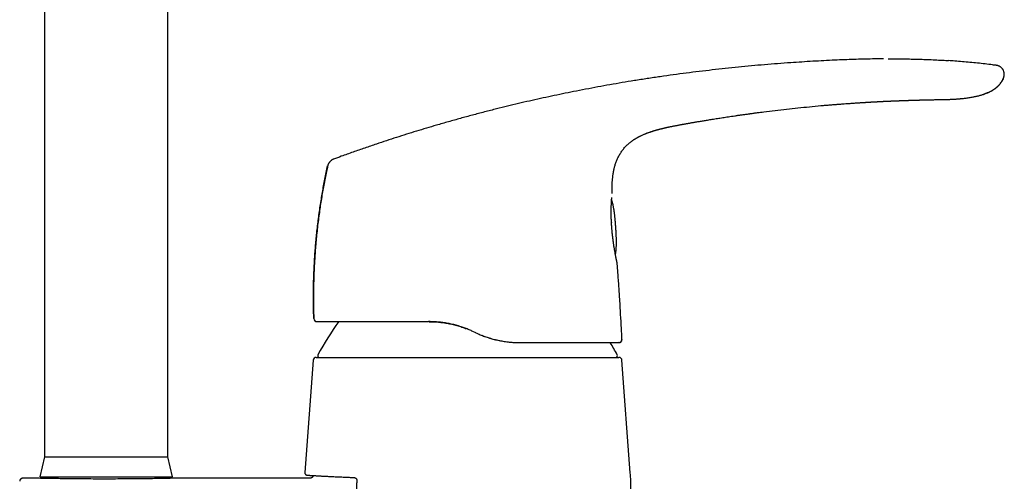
# Model space of a CAD drawing. Header units: millimetres. Extents: x 8 to 823, y 12 to 829.
# Tile 21 of 22: x 561 to 721, y 585 to 660. Entities that reach past the tile are written whole.
import ezdxf

# ---------------------------------------------------------------- set-up
doc = ezdxf.new("R2010")
doc.units = ezdxf.units.MM

msp = doc.modelspace()

# ---------------------------------------------------------------- linework, layer by layer
at = {"color": 7, "linetype": 'Continuous', "lineweight": 30}
for p, q in [((565.43, 701.19), (565.43, 589.19)), ((585.43, 589.19), (585.43, 701.19)), ((711.2, 647.18), (711.18, 647.18)), ((668.88, 643.16), (668.89, 643.16)), ((657.4, 626.63), (657.39, 626.63)), ((658.3, 620.47), (658.31, 620.46)), ((658.31, 620.47), (658.31, 620.46)), ((609.12, 611.63), (609.11, 611.63)), ((627.79, 611.15), (627.71, 611.15)), ((634.9, 609.55), (634.9, 609.55)), ((635.36, 609.34), (634.9, 609.55)), ((635.36, 609.34), (635.36, 609.34)), ((659.06, 608.27), (659.06, 608.27)), ((642.44, 607.75), (642.54, 607.75)), ((642.54, 607.75), (642.54, 607.75)), ((658.6, 607.75), (658.57, 607.75)), ((609.49, 605.34), (658.56, 605.34)), ((609, 604.87), (607.64, 586.66)), ((660.41, 586.64), (659.06, 604.87)), ((565.43, 589.19), (564.68, 585.99)), ((565.43, 589.19), (585.43, 589.19)), ((586.18, 585.99), (585.43, 589.19)), ((564.68, 585.99), (586.18, 585.99)), ((566.83, 585.99), (566.83, 585.68)), ((584.03, 585.68), (584.03, 585.99)), ((608.35, 586.21), (608.35, 586.21)), ((608.35, 586.21), (608.35, 586.21)), ((564.03, 585.74), (561.93, 585.74)), ((608.49, 585.74), (586.81, 585.74))]:
    msp.add_line(p, q, dxfattribs=at)
at = {"color": 7, "linetype": 'Continuous', "lineweight": 30, "flags": 128}
msp.add_lwpolyline([(708.76, 647.14), (708.84, 647.14), (709.04, 647.14), (709.24, 647.15), (709.42, 647.15), (709.61, 647.15), (709.78, 647.16), (709.95, 647.16), (710.1, 647.16), (710.25, 647.16), (710.38, 647.17), (710.51, 647.17), (710.62, 647.17), (710.73, 647.17), (710.82, 647.17), (710.91, 647.17), (710.98, 647.17), (711.04, 647.17), (711.1, 647.17), (711.13, 647.18), (711.16, 647.18), (711.17, 647.18), (711.18, 647.18), (711.18, 647.18), (711.18, 647.18), (711.18, 647.18), (711.18, 647.18), (711.18, 647.18), (711.18, 647.18), (711.18, 647.18), (711.18, 647.18), (711.18, 647.18), (711.18, 647.18), (711.18, 647.18), (711.18, 647.18), (711.18, 647.18), (711.18, 647.18), (711.18, 647.18), (711.18, 647.18), (711.18, 647.18), (711.18, 647.18)], dxfattribs=at)
at = {"color": 7, "linetype": 'Continuous', "lineweight": 30}
for centre, radius, start, end in [((609.6, 611.65), 0.5, 181.9761, 269.9991), ((653.66, 581.84), 50, 144.1196, 151.3951), ((658.57, 608.25), 0.5, 317.6753, 3.1338), ((614.39, 581.84), 50, 28.6049, 31.2035), ((609.49, 604.84), 0.5, 90, 175.7559), ((610.03, 605.64), 0.3, 151.3951, 270), ((658.02, 605.64), 0.3, 270, 28.6049), ((658.56, 604.84), 0.5, 4.2441, 90), ((620.52, 583.68), 40, 0.5, 4.2442)]:
    msp.add_arc(centre, radius, start, end, dxfattribs=at)
for points, knots in [([(701.48, 653.78), (701.38, 653.78), (700.78, 653.78), (699.68, 653.76), (698.15, 653.73), (696.63, 653.68), (695.11, 653.63), (693.49, 653.56), (691.79, 653.48), (690, 653.38), (688.21, 653.27), (686.3, 653.14), (684.29, 653), (682.17, 652.82), (680.04, 652.64), (677.93, 652.43), (675.81, 652.22), (673.7, 651.98), (671.58, 651.73), (669.48, 651.47), (667.37, 651.19), (665.27, 650.89), (663.16, 650.58), (661.11, 650.25), (659.09, 649.92), (657.11, 649.58), (655.14, 649.22), (653.17, 648.85), (651.26, 648.48), (649.42, 648.1), (647.63, 647.73), (645.85, 647.34), (644.06, 646.94), (642.28, 646.53), (640.5, 646.1), (638.67, 645.65), (636.77, 645.16), (634.82, 644.65), (632.87, 644.12), (630.92, 643.57), (629.08, 643.04), (627.35, 642.53), (625.73, 642.04), (624.11, 641.54), (622.49, 641.02), (620.88, 640.5), (619.16, 639.93), (617.36, 639.31), (615.46, 638.65), (613.77, 638.05), (612.72, 637.66), (612.3, 637.51)], [0, 0, 0, 0, 0.003017, 0.019753, 0.036492, 0.053232, 0.06997, 0.086704, 0.10642, 0.126127, 0.145823, 0.165504, 0.188916, 0.212312, 0.235692, 0.25906, 0.282416, 0.305763, 0.329103, 0.352436, 0.375764, 0.39909, 0.422414, 0.445739, 0.467733, 0.489731, 0.511735, 0.533746, 0.555765, 0.575791, 0.595827, 0.615874, 0.635934, 0.656008, 0.676098, 0.696204, 0.718343, 0.740506, 0.762694, 0.784911, 0.807158, 0.825722, 0.844309, 0.86292, 0.881558, 0.900222, 0.918915, 0.940983, 0.963095, 0.985251, 1, 1, 1, 1]), ([(702.22, 653.78), (702.57, 653.78), (703.32, 653.79), (704.46, 653.78), (705.64, 653.76), (706.83, 653.73), (708.01, 653.7), (709.19, 653.65), (710.38, 653.59), (711.31, 653.54), (711.86, 653.5), (712, 653.49)], [0, 0, 0, 0, 0.108025, 0.22904, 0.350023, 0.470969, 0.591877, 0.712744, 0.833572, 0.954359, 1, 1, 1, 1]), ([(719.71, 652.73), (719.52, 652.75), (718.93, 652.83), (717.92, 652.95), (716.7, 653.09), (715.47, 653.21), (714.25, 653.32), (713.09, 653.42), (712.34, 653.47), (712, 653.49)], [0, 0, 0, 0, 0.07411, 0.23291, 0.391752, 0.550685, 0.709761, 0.869031, 1, 1, 1, 1]), ([(720.92, 650.71), (720.93, 650.74), (720.95, 650.81), (720.99, 650.92), (721.01, 651.03), (721.03, 651.14), (721.04, 651.25), (721.04, 651.37), (721.02, 651.48), (721, 651.59), (720.97, 651.7), (720.93, 651.81), (720.88, 651.92), (720.83, 652.03), (720.76, 652.13), (720.68, 652.23), (720.6, 652.32), (720.51, 652.4), (720.41, 652.48), (720.3, 652.54), (720.2, 652.6), (720.09, 652.64), (719.99, 652.68), (719.89, 652.7), (719.8, 652.72), (719.74, 652.73), (719.71, 652.73)], [0, 0, 0, 0, 0.037736, 0.080836, 0.122694, 0.163844, 0.204744, 0.245742, 0.287063, 0.328813, 0.371009, 0.413627, 0.456658, 0.500173, 0.544368, 0.589367, 0.635019, 0.680936, 0.726584, 0.771382, 0.814796, 0.856438, 0.896139, 0.934003, 0.970421, 1, 1, 1, 1]), ([(719.71, 652.73), (719.71, 652.73), (719.71, 652.73), (719.71, 652.73), (719.71, 652.73)], [0, 0, 0, 0, 0.398991, 1, 1, 1, 1]), ([(711.18, 647.18), (711.27, 647.18), (711.45, 647.18), (711.71, 647.19), (711.96, 647.2), (712.19, 647.21), (712.42, 647.22), (712.63, 647.23), (712.82, 647.24), (712.99, 647.25), (713.16, 647.26), (713.31, 647.27), (713.46, 647.28), (713.59, 647.29), (713.71, 647.3), (713.83, 647.31), (713.95, 647.32), (714.11, 647.34), (714.31, 647.36), (714.58, 647.39), (714.87, 647.42), (715.18, 647.47), (715.5, 647.52), (715.81, 647.57), (716.1, 647.62), (716.36, 647.68), (716.63, 647.74), (716.89, 647.8), (717.15, 647.87), (717.4, 647.94), (717.65, 648.02), (717.89, 648.1), (718.14, 648.19), (718.35, 648.28), (718.53, 648.36), (718.68, 648.44), (718.83, 648.51), (718.97, 648.59), (719.11, 648.67), (719.23, 648.75), (719.35, 648.82), (719.46, 648.9), (719.57, 648.98), (719.67, 649.06), (719.74, 649.12), (719.81, 649.18), (719.85, 649.22), (719.9, 649.26), (719.95, 649.31), (720.01, 649.36), (720.08, 649.43), (720.15, 649.51), (720.23, 649.59), (720.31, 649.69), (720.4, 649.81), (720.49, 649.93), (720.58, 650.05), (720.66, 650.19), (720.74, 650.33), (720.82, 650.49), (720.87, 650.61), (720.9, 650.68), (720.91, 650.7)], [0, 0, 0, 0, 0.025011, 0.0488679, 0.0715711, 0.0931208, 0.1135175, 0.1327613, 0.1498499, 0.165914, 0.1809536, 0.1949687, 0.2079592, 0.2199243, 0.2308672, 0.2414998, 0.2523523, 0.2634242, 0.2858106, 0.3090407, 0.3364595, 0.3649618, 0.3945451, 0.4252082, 0.4500347, 0.4749827, 0.4998615, 0.5246966, 0.5486266, 0.572568, 0.5965485, 0.6205783, 0.6446488, 0.6687589, 0.6850233, 0.7013147, 0.7174973, 0.7328614, 0.7473242, 0.7609039, 0.7736213, 0.7867981, 0.7989717, 0.8101801, 0.8204758, 0.8265138, 0.8322432, 0.8377683, 0.8441908, 0.8518911, 0.8603777, 0.8700349, 0.8808662, 0.8928724, 0.9060521, 0.9204032, 0.9336353, 0.947727, 0.962681, 0.9785043, 0.9952105, 1, 1, 1, 1]), ([(720.92, 650.71), (720.89, 650.64), (720.83, 650.5), (720.73, 650.3), (720.62, 650.1), (720.49, 649.91), (720.36, 649.73), (720.21, 649.56), (720.05, 649.39), (719.89, 649.23), (719.72, 649.08), (719.54, 648.94), (719.35, 648.81), (719.15, 648.68), (718.94, 648.56), (718.71, 648.44), (718.48, 648.34), (718.25, 648.24), (718.01, 648.14), (717.81, 648.07), (717.69, 648.03), (717.65, 648.02)], [0, 0, 0, 0, 0.051685, 0.103336, 0.155022, 0.206788, 0.258656, 0.310629, 0.362691, 0.41481, 0.466944, 0.519035, 0.571031, 0.622961, 0.68112, 0.739335, 0.797636, 0.856024, 0.914478, 0.972954, 1, 1, 1, 1]), ([(668.89, 643.16), (668.94, 643.17), (669.06, 643.19), (669.24, 643.22), (669.42, 643.25), (669.62, 643.29), (669.84, 643.33), (670.06, 643.36), (670.29, 643.41), (670.53, 643.45), (670.79, 643.49), (671.06, 643.54), (671.34, 643.59), (671.64, 643.64), (671.95, 643.69), (672.27, 643.74), (672.6, 643.8), (672.95, 643.86), (673.32, 643.92), (673.71, 643.98), (674.11, 644.05), (674.53, 644.11), (674.95, 644.18), (675.39, 644.25), (675.85, 644.32), (676.32, 644.39), (676.82, 644.46), (677.34, 644.54), (677.87, 644.62), (678.42, 644.69), (678.99, 644.77), (679.4, 644.83), (679.65, 644.86), (679.74, 644.88), (679.82, 644.89), (679.91, 644.9), (680, 644.91), (680.08, 644.92), (680.23, 644.94), (680.55, 644.99), (681.18, 645.07), (682.32, 645.22), (683.89, 645.41), (685.74, 645.62), (687.59, 645.83), (689.45, 646.01), (690.89, 646.15), (691.9, 646.24), (692.49, 646.29), (693.08, 646.34), (693.67, 646.38), (694.24, 646.43), (694.81, 646.47), (695.36, 646.51), (695.92, 646.55), (696.49, 646.59), (697.06, 646.63), (697.5, 646.66), (697.8, 646.68), (697.98, 646.69), (698.15, 646.7), (698.26, 646.71), (698.31, 646.71)], [0, 0, 0, 0, 0.005642, 0.011693, 0.018154, 0.025025, 0.032305, 0.039854, 0.047798, 0.056137, 0.064871, 0.074191, 0.083922, 0.094065, 0.104619, 0.115584, 0.126961, 0.138749, 0.151541, 0.164785, 0.17848, 0.192627, 0.207225, 0.222275, 0.237776, 0.25373, 0.270927, 0.28862, 0.306808, 0.325492, 0.344672, 0.364347, 0.367352, 0.370367, 0.373394, 0.376433, 0.379482, 0.382219, 0.3842, 0.395099, 0.414561, 0.449315, 0.511376, 0.574343, 0.63731, 0.700278, 0.763245, 0.783191, 0.803137, 0.823083, 0.843029, 0.862711, 0.881762, 0.900213, 0.91914, 0.938543, 0.958147, 0.976953, 0.98285, 0.988748, 0.994645, 1, 1, 1, 1]), ([(698.31, 646.71), (698.34, 646.71), (698.41, 646.72), (698.5, 646.72), (698.59, 646.73), (698.66, 646.73), (698.71, 646.74), (698.75, 646.74), (698.79, 646.74), (698.83, 646.74), (698.87, 646.75), (698.92, 646.75), (698.98, 646.75), (699.04, 646.76), (699.11, 646.76), (699.17, 646.76), (699.23, 646.77), (699.29, 646.77), (699.35, 646.77), (699.42, 646.78), (699.48, 646.78), (699.56, 646.79), (699.64, 646.79), (699.72, 646.8), (699.81, 646.8), (699.88, 646.8), (699.96, 646.81), (700.03, 646.81), (700.12, 646.82), (700.2, 646.82), (700.29, 646.83), (700.37, 646.83), (700.44, 646.83), (700.52, 646.84), (700.59, 646.84), (700.67, 646.85), (700.75, 646.85), (700.84, 646.85), (700.91, 646.86), (700.98, 646.86), (701.04, 646.87), (701.11, 646.87), (701.18, 646.87), (701.26, 646.88), (701.33, 646.88), (701.39, 646.88), (701.46, 646.89), (701.52, 646.89), (701.58, 646.89), (701.65, 646.9), (701.73, 646.9), (701.84, 646.9), (701.95, 646.91), (702.05, 646.91), (702.14, 646.92), (702.2, 646.92), (702.27, 646.92), (702.33, 646.93), (702.39, 646.93), (702.45, 646.93), (702.52, 646.94), (702.6, 646.94), (702.7, 646.94), (702.79, 646.95), (702.89, 646.95), (702.98, 646.96), (703.08, 646.96), (703.17, 646.96), (703.27, 646.97), (703.36, 646.97), (703.46, 646.98), (703.56, 646.98), (703.65, 646.98), (703.72, 646.99), (703.78, 646.99), (703.84, 646.99), (703.89, 646.99), (703.94, 646.99), (704.01, 647), (704.1, 647), (704.2, 647), (704.31, 647.01), (704.41, 647.01), (704.49, 647.02), (704.54, 647.02), (704.58, 647.02), (704.61, 647.02), (704.65, 647.02), (704.68, 647.02), (704.73, 647.02), (704.8, 647.03), (704.89, 647.03), (704.98, 647.03), (705.09, 647.04), (705.22, 647.04), (705.37, 647.05), (705.49, 647.05), (705.58, 647.05), (705.64, 647.06), (705.69, 647.06), (705.73, 647.06), (705.77, 647.06), (705.82, 647.06), (705.87, 647.06), (705.94, 647.06), (706.02, 647.07), (706.09, 647.07), (706.17, 647.07), (706.24, 647.07), (706.32, 647.08), (706.4, 647.08), (706.47, 647.08), (706.55, 647.08), (706.63, 647.09), (706.69, 647.09), (706.74, 647.09), (706.79, 647.09), (706.84, 647.09), (706.89, 647.09), (706.95, 647.09), (707, 647.1), (707.04, 647.1), (707.08, 647.1), (707.13, 647.1), (707.18, 647.1), (707.23, 647.1), (707.27, 647.1), (707.3, 647.1), (707.33, 647.11), (707.36, 647.11), (707.39, 647.11), (707.43, 647.11), (707.47, 647.11), (707.53, 647.11), (707.61, 647.11), (707.7, 647.11), (707.8, 647.12), (707.9, 647.12), (708, 647.12), (708.09, 647.12), (708.15, 647.13), (708.19, 647.13), (708.23, 647.13), (708.27, 647.13), (708.31, 647.13), (708.35, 647.13), (708.39, 647.13), (708.42, 647.13), (708.45, 647.13), (708.48, 647.13), (708.5, 647.13), (708.52, 647.13), (708.55, 647.13), (708.59, 647.13), (708.64, 647.14), (708.7, 647.14), (708.74, 647.14), (708.76, 647.14)], [0, 0, 0, 0, 0.008879, 0.018301, 0.026589, 0.03384, 0.037958, 0.041737, 0.045179, 0.048363, 0.052273, 0.057206, 0.063085, 0.069144, 0.075188, 0.080892, 0.087444, 0.092956, 0.09776, 0.104102, 0.110365, 0.117295, 0.124925, 0.133111, 0.141229, 0.14839, 0.155101, 0.162071, 0.169856, 0.178289, 0.186336, 0.193867, 0.201104, 0.207984, 0.214703, 0.22203, 0.230447, 0.238115, 0.245517, 0.251949, 0.257172, 0.263123, 0.270317, 0.277543, 0.284363, 0.290552, 0.296548, 0.302376, 0.308076, 0.314071, 0.320871, 0.332277, 0.342966, 0.353448, 0.360327, 0.366742, 0.372676, 0.378399, 0.38405, 0.389783, 0.395986, 0.403157, 0.4135, 0.422358, 0.430377, 0.43933, 0.448615, 0.457954, 0.466718, 0.475414, 0.484525, 0.494102, 0.502948, 0.509793, 0.515581, 0.520193, 0.524564, 0.529844, 0.536037, 0.544464, 0.553921, 0.564389, 0.575868, 0.582173, 0.58715, 0.590794, 0.593269, 0.596058, 0.599517, 0.603647, 0.61042, 0.618459, 0.627515, 0.636428, 0.650884, 0.664498, 0.677269, 0.684237, 0.690131, 0.694891, 0.69852, 0.701584, 0.705852, 0.711345, 0.718061, 0.725345, 0.73244, 0.739347, 0.746064, 0.754339, 0.76148, 0.768023, 0.775653, 0.78385, 0.789303, 0.794116, 0.798191, 0.802586, 0.808051, 0.81376, 0.817942, 0.821948, 0.825658, 0.830103, 0.835746, 0.84059, 0.844519, 0.847666, 0.850658, 0.85339, 0.856157, 0.859988, 0.864416, 0.868165, 0.877408, 0.887727, 0.897195, 0.907218, 0.91787, 0.928892, 0.933898, 0.938047, 0.941551, 0.946254, 0.951113, 0.95413, 0.958088, 0.963255, 0.966173, 0.968476, 0.970835, 0.973406, 0.976542, 0.980788, 0.986206, 0.992803, 1, 1, 1, 1]), ([(657.45, 631.95), (657.45, 632), (657.45, 632.16), (657.44, 632.41), (657.45, 632.7), (657.45, 632.98), (657.46, 633.24), (657.47, 633.5), (657.48, 633.74), (657.5, 633.97), (657.52, 634.19), (657.54, 634.39), (657.56, 634.58), (657.58, 634.76), (657.6, 634.92), (657.62, 635.06), (657.64, 635.19), (657.66, 635.31), (657.68, 635.43), (657.7, 635.54), (657.73, 635.66), (657.75, 635.77), (657.79, 635.94), (657.84, 636.14), (657.9, 636.4), (657.98, 636.66), (658.07, 636.92), (658.17, 637.19), (658.28, 637.46), (658.4, 637.74), (658.54, 638.01), (658.69, 638.28), (658.85, 638.54), (659.01, 638.78), (659.19, 639.02), (659.38, 639.26), (659.58, 639.49), (659.79, 639.7), (660.01, 639.91), (660.2, 640.08), (660.37, 640.22), (660.51, 640.32), (660.64, 640.42), (660.76, 640.51), (660.88, 640.59), (660.99, 640.67), (661.1, 640.73), (661.19, 640.79), (661.28, 640.85), (661.35, 640.89), (661.42, 640.93), (661.48, 640.97), (661.53, 641), (661.58, 641.02), (661.62, 641.05), (661.68, 641.08), (661.74, 641.11), (661.81, 641.15), (661.9, 641.19), (661.99, 641.24), (662.13, 641.31), (662.31, 641.39), (662.52, 641.49), (662.71, 641.57), (662.86, 641.63), (662.98, 641.68), (663.1, 641.73), (663.22, 641.77), (663.33, 641.81), (663.44, 641.85), (663.55, 641.89), (663.65, 641.93), (663.74, 641.96), (663.81, 641.98), (663.86, 642), (663.91, 642.01), (663.96, 642.03), (664.01, 642.05), (664.07, 642.07), (664.15, 642.09), (664.23, 642.12), (664.32, 642.14), (664.42, 642.18), (664.53, 642.21), (664.63, 642.24), (664.73, 642.26), (664.82, 642.29), (664.9, 642.31), (664.98, 642.33), (665.06, 642.35), (665.12, 642.37), (665.18, 642.38), (665.22, 642.4), (665.26, 642.4), (665.28, 642.41), (665.3, 642.42), (665.31, 642.42), (665.33, 642.42), (665.34, 642.43), (665.35, 642.43), (665.36, 642.43), (665.38, 642.44), (665.38, 642.44), (665.39, 642.44), (665.39, 642.44), (665.39, 642.44), (665.39, 642.44), (665.4, 642.44), (665.41, 642.44), (665.42, 642.45), (665.44, 642.45), (665.47, 642.46), (665.5, 642.47), (665.53, 642.47), (665.57, 642.48), (665.61, 642.49), (665.65, 642.5), (665.69, 642.51), (665.73, 642.52), (665.76, 642.53), (665.78, 642.53), (665.8, 642.54), (665.82, 642.54), (665.85, 642.55), (665.9, 642.56), (665.95, 642.57), (666.02, 642.59), (666.1, 642.61), (666.19, 642.63), (666.3, 642.65), (666.41, 642.68), (666.54, 642.7), (666.68, 642.73), (666.83, 642.76), (667, 642.8), (667.17, 642.83), (667.36, 642.87), (667.56, 642.91), (667.77, 642.95), (668, 642.99), (668.23, 643.04), (668.48, 643.08), (668.7, 643.12), (668.83, 643.15), (668.88, 643.16)], [0, 0, 0, 0, 0.007364, 0.02203, 0.036109, 0.049602, 0.062482, 0.074777, 0.086487, 0.097612, 0.108152, 0.117933, 0.127148, 0.135797, 0.143879, 0.150614, 0.156896, 0.162725, 0.168229, 0.173803, 0.179475, 0.185247, 0.191118, 0.203379, 0.216051, 0.229134, 0.242631, 0.256546, 0.270624, 0.285105, 0.299966, 0.315115, 0.329132, 0.343385, 0.35787, 0.372584, 0.387521, 0.40166, 0.415989, 0.430507, 0.439152, 0.447604, 0.455536, 0.462946, 0.469954, 0.476422, 0.482352, 0.487746, 0.492605, 0.496856, 0.500593, 0.503937, 0.507044, 0.509026, 0.5115, 0.514509, 0.51805, 0.522125, 0.52673, 0.531867, 0.537508, 0.549356, 0.560816, 0.571911, 0.578792, 0.58554, 0.592162, 0.598664, 0.60502, 0.610942, 0.617285, 0.622944, 0.627924, 0.63224, 0.634726, 0.637046, 0.639534, 0.642475, 0.645869, 0.649716, 0.654015, 0.658767, 0.664229, 0.669923, 0.675384, 0.680633, 0.685708, 0.690649, 0.696156, 0.701615, 0.707099, 0.712679, 0.718425, 0.724404, 0.730674, 0.737215, 0.743588, 0.749719, 0.755608, 0.761259, 0.769292, 0.776796, 0.783778, 0.790243, 0.794269, 0.798068, 0.801633, 0.804123, 0.806476, 0.808722, 0.810899, 0.813049, 0.815213, 0.817434, 0.819752, 0.821699, 0.823747, 0.825907, 0.827937, 0.829474, 0.830701, 0.831295, 0.832331, 0.834045, 0.83644, 0.839517, 0.843272, 0.847704, 0.852809, 0.858583, 0.865024, 0.872125, 0.879883, 0.888291, 0.897346, 0.90704, 0.91737, 0.928328, 0.939911, 0.952114, 0.964934, 0.978368, 0.992415, 1, 1, 1, 1]), ([(612.3, 637.51), (612.28, 637.5), (612.26, 637.5), (612.22, 637.48), (612.18, 637.46), (612.14, 637.44), (612.11, 637.42), (612.07, 637.39), (612.02, 637.36), (611.96, 637.32), (611.9, 637.26), (611.83, 637.2), (611.76, 637.14), (611.7, 637.06), (611.63, 636.98), (611.56, 636.89), (611.5, 636.8), (611.45, 636.71), (611.41, 636.62), (611.38, 636.55), (611.36, 636.48), (611.35, 636.44), (611.35, 636.42)], [0, 0, 0, 0, 0.036258, 0.079242, 0.121826, 0.153483, 0.184948, 0.216435, 0.24843, 0.301388, 0.356688, 0.413764, 0.471807, 0.530177, 0.603134, 0.675308, 0.744913, 0.809832, 0.86832, 0.919559, 0.964258, 1, 1, 1, 1]), ([(609.1, 611.63), (609.09, 612.02), (609.07, 612.79), (609.05, 613.96), (609.04, 615.12), (609.05, 616.29), (609.07, 617.45), (609.1, 618.59), (609.15, 619.71), (609.2, 620.81), (609.27, 621.9), (609.35, 623), (609.45, 624.12), (609.56, 625.25), (609.68, 626.41), (609.82, 627.57), (609.98, 628.72), (610.14, 629.88), (610.32, 631), (610.5, 632.11), (610.69, 633.19), (610.9, 634.27), (611.12, 635.35), (611.27, 636.06), (611.35, 636.42)], [0, 0, 0, 0, 0.046667, 0.093333, 0.14, 0.186667, 0.233333, 0.28, 0.324, 0.368, 0.412, 0.456, 0.5, 0.546667, 0.593333, 0.64, 0.686666, 0.733333, 0.78, 0.824, 0.868, 0.912, 0.956, 1, 1, 1, 1]), ([(611.35, 636.42), (611.28, 636.11), (611.13, 635.44), (610.92, 634.4), (610.71, 633.3), (610.52, 632.2), (610.33, 631.09), (610.16, 629.99), (609.99, 628.84), (609.84, 627.66), (609.69, 626.43), (609.56, 625.21), (609.44, 623.98), (609.34, 622.79), (609.26, 621.63), (609.19, 620.52), (609.14, 619.4), (609.1, 618.28), (609.07, 617.16), (609.05, 616.04), (609.04, 614.88), (609.05, 613.68), (609.07, 612.59), (609.1, 611.9), (609.11, 611.63)], [0, 0, 0, 0, 0.038089, 0.082897, 0.127717, 0.172548, 0.217389, 0.26224, 0.3071, 0.356455, 0.405819, 0.45519, 0.504568, 0.553952, 0.59885, 0.643752, 0.688656, 0.733562, 0.778469, 0.823376, 0.868283, 0.917679, 0.967073, 1, 1, 1, 1]), ([(657.36, 627.25), (657.35, 627.35), (657.34, 627.53), (657.33, 627.8), (657.32, 628.06), (657.32, 628.32), (657.31, 628.58), (657.31, 628.83), (657.31, 629.08), (657.31, 629.32), (657.32, 629.55), (657.32, 629.77), (657.33, 629.99), (657.34, 630.19), (657.35, 630.39), (657.36, 630.58), (657.37, 630.76), (657.38, 630.93), (657.39, 631.08), (657.4, 631.21), (657.4, 631.29), (657.4, 631.31)], [0, 0, 0, 0, 0.053577, 0.107096, 0.160572, 0.214018, 0.267444, 0.320858, 0.374271, 0.427688, 0.481118, 0.53457, 0.58806, 0.641621, 0.69529, 0.74911, 0.803021, 0.856854, 0.91057, 0.964131, 1, 1, 1, 1]), ([(658.06, 626.5), (658.06, 626.51), (658.06, 626.52), (658.05, 626.54), (658.05, 626.55), (658.05, 626.58), (658.05, 626.61), (658.04, 626.67), (658.04, 626.73), (658.03, 626.8), (658.03, 626.87), (658.02, 626.95), (658.02, 627.03), (658.01, 627.12), (658, 627.22), (657.99, 627.33), (657.98, 627.46), (657.97, 627.6), (657.95, 627.76), (657.93, 627.94), (657.91, 628.14), (657.89, 628.36), (657.86, 628.61), (657.82, 628.86), (657.79, 629.12), (657.75, 629.37), (657.71, 629.61), (657.67, 629.83), (657.63, 630.03), (657.59, 630.21), (657.55, 630.37), (657.51, 630.52), (657.47, 630.65), (657.43, 630.77), (657.4, 630.85), (657.38, 630.9), (657.38, 630.9)], [0, 0, 0, 0, 0.0053006, 0.0075582, 0.0118037, 0.0170486, 0.0246978, 0.0384108, 0.0539949, 0.0696113, 0.085596, 0.1026847, 0.1212755, 0.1416867, 0.1642412, 0.1892945, 0.2172524, 0.2485816, 0.2838119, 0.323517, 0.3682416, 0.4183088, 0.4734219, 0.5321517, 0.591734, 0.6489514, 0.7024798, 0.7518786, 0.7971523, 0.8384847, 0.8761232, 0.9103318, 0.941373, 0.9695006, 0.9949572, 1, 1, 1, 1]), ([(657.45, 631.98), (657.45, 631.98), (657.45, 631.98), (657.45, 631.98), (657.45, 631.99)], [0, 0, 0, 0, 0.206733, 1, 1, 1, 1]), ([(657.36, 627.26), (657.36, 627.25), (657.36, 627.25), (657.35, 627.25), (657.35, 627.25)], [0, 0, 0, 0, 0.253717, 1, 1, 1, 1]), ([(657.39, 626.63), (657.39, 626.65), (657.39, 626.7), (657.38, 626.78), (657.38, 626.88), (657.37, 626.99), (657.36, 627.12), (657.36, 627.21), (657.35, 627.25)], [0, 0, 0, 0, 0.096485, 0.233999, 0.392904, 0.573366, 0.775624, 1, 1, 1, 1]), ([(658.31, 620.47), (658.31, 620.47), (658.31, 620.48), (658.31, 620.49), (658.3, 620.5), (658.3, 620.52), (658.3, 620.54), (658.3, 620.56), (658.29, 620.58), (658.29, 620.6), (658.28, 620.64), (658.27, 620.68), (658.26, 620.73), (658.25, 620.79), (658.23, 620.85), (658.22, 620.93), (658.2, 621.02), (658.18, 621.13), (658.15, 621.24), (658.13, 621.37), (658.1, 621.5), (658.07, 621.64), (658.04, 621.79), (658.01, 621.95), (657.98, 622.11), (657.95, 622.3), (657.91, 622.51), (657.87, 622.74), (657.82, 622.99), (657.78, 623.24), (657.74, 623.5), (657.7, 623.77), (657.66, 624.04), (657.63, 624.32), (657.59, 624.61), (657.55, 624.9), (657.52, 625.19), (657.49, 625.47), (657.47, 625.73), (657.45, 625.97), (657.43, 626.21), (657.41, 626.43), (657.4, 626.57), (657.4, 626.63)], [0, 0, 0, 0, 0.005843, 0.015397, 0.025721, 0.03721, 0.047311, 0.058565, 0.071162, 0.085174, 0.103401, 0.12291, 0.14328, 0.16409, 0.184917, 0.20534, 0.232322, 0.258889, 0.285669, 0.312562, 0.339423, 0.366256, 0.393066, 0.419855, 0.446626, 0.473376, 0.506773, 0.540138, 0.573481, 0.606821, 0.640163, 0.673509, 0.70686, 0.740214, 0.773568, 0.806919, 0.840263, 0.873598, 0.900262, 0.926921, 0.953578, 0.98024, 1, 1, 1, 1]), ([(658, 622.04), (658, 622.07), (658.02, 622.13), (658.04, 622.24), (658.06, 622.36), (658.08, 622.49), (658.1, 622.64), (658.11, 622.8), (658.12, 622.98), (658.14, 623.17), (658.15, 623.38), (658.15, 623.61), (658.15, 623.86), (658.15, 624.13), (658.15, 624.4), (658.15, 624.66), (658.14, 624.89), (658.13, 625.1), (658.12, 625.28), (658.12, 625.45), (658.11, 625.59), (658.1, 625.72), (658.1, 625.83), (658.09, 625.93), (658.09, 626.02), (658.08, 626.1), (658.08, 626.18), (658.07, 626.25), (658.07, 626.32), (658.07, 626.38), (658.06, 626.42), (658.06, 626.45), (658.06, 626.46), (658.06, 626.48), (658.06, 626.49), (658.06, 626.5)], [0, 0, 0, 0, 0.018664, 0.043707, 0.071198, 0.101349, 0.134381, 0.170528, 0.210034, 0.253151, 0.300135, 0.351224, 0.406601, 0.46628, 0.529834, 0.58726, 0.639812, 0.686438, 0.727403, 0.763386, 0.795094, 0.823164, 0.848144, 0.8705, 0.890635, 0.908913, 0.925691, 0.94141, 0.956848, 0.974578, 0.983492, 0.988909, 0.992378, 0.995602, 1, 1, 1, 1]), ([(659.06, 608.27), (659.03, 608.86), (658.96, 610.21), (658.84, 612.3), (658.71, 614.56), (658.56, 616.82), (658.43, 618.81), (658.33, 620.05), (658.3, 620.53)], [0, 0, 0, 0, 0.1446185, 0.3287887, 0.5129609, 0.6971329, 0.8813021, 1, 1, 1, 1]), ([(609.14, 611.46), (609.14, 611.46), (609.15, 611.44), (609.16, 611.41), (609.19, 611.36), (609.22, 611.32), (609.25, 611.29), (609.28, 611.26), (609.32, 611.24), (609.34, 611.22), (609.37, 611.2), (609.39, 611.19), (609.42, 611.18), (609.44, 611.17), (609.47, 611.16), (609.5, 611.16), (609.52, 611.15), (609.55, 611.15), (609.57, 611.15), (609.58, 611.15)], [0, 0, 0, 0, 0.004336, 0.056235, 0.117182, 0.167914, 0.209684, 0.262287, 0.302907, 0.333303, 0.365403, 0.40498, 0.454456, 0.515055, 0.587422, 0.671922, 0.768768, 0.878097, 1, 1, 1, 1]), ([(609.6, 611.15), (609.61, 611.15), (609.61, 611.15), (609.64, 611.15), (609.69, 611.15), (609.75, 611.15), (609.82, 611.15), (609.92, 611.15), (610.02, 611.15), (610.14, 611.15), (610.27, 611.15), (610.4, 611.15), (610.56, 611.15), (610.72, 611.15), (610.9, 611.15), (611.08, 611.15), (611.28, 611.15), (611.48, 611.15), (611.7, 611.15), (611.93, 611.15), (612.17, 611.15), (612.42, 611.15), (612.69, 611.15), (612.98, 611.15), (613.28, 611.15), (613.6, 611.15), (613.92, 611.15), (614.26, 611.15), (614.61, 611.15), (614.96, 611.15), (615.31, 611.15), (615.68, 611.15), (616.06, 611.15), (616.44, 611.15), (616.84, 611.15), (617.25, 611.15), (617.67, 611.15), (618.1, 611.15), (618.55, 611.15), (619.01, 611.15), (619.48, 611.15), (619.96, 611.15), (620.44, 611.15), (620.92, 611.15), (621.39, 611.15), (621.87, 611.15), (622.36, 611.15), (622.86, 611.15), (623.36, 611.15), (623.87, 611.15), (624.39, 611.15), (624.93, 611.15), (625.48, 611.15), (626.03, 611.15), (626.59, 611.15), (627.15, 611.15), (627.53, 611.15), (627.72, 611.15)], [0, 0, 0, 0, 0.020163, 0.040277, 0.060354, 0.080407, 0.100449, 0.120492, 0.140557, 0.158904, 0.177206, 0.195473, 0.213715, 0.231942, 0.250163, 0.267689, 0.28516, 0.302587, 0.319977, 0.33734, 0.354686, 0.372024, 0.389574, 0.407945, 0.426268, 0.444557, 0.462821, 0.481074, 0.499326, 0.516781, 0.534236, 0.551701, 0.569187, 0.586703, 0.604259, 0.621866, 0.639327, 0.657586, 0.675851, 0.694135, 0.712447, 0.730797, 0.749198, 0.766701, 0.784191, 0.801678, 0.819171, 0.836679, 0.85421, 0.871774, 0.889398, 0.907841, 0.926267, 0.944686, 0.963107, 0.981542, 1, 1, 1, 1]), ([(627.78, 611.14), (627.89, 611.14), (628.13, 611.14), (628.5, 611.13), (628.9, 611.11), (629.29, 611.07), (629.69, 611.03), (630.09, 610.98), (630.49, 610.92), (630.88, 610.85), (631.29, 610.77), (631.69, 610.68), (632.1, 610.57), (632.51, 610.46), (632.91, 610.34), (633.32, 610.2), (633.62, 610.09), (633.79, 610.03), (633.82, 610.01)], [0, 0, 0, 0, 0.0538527, 0.1185518, 0.1834867, 0.2486766, 0.3141402, 0.3787195, 0.4435982, 0.5087936, 0.5743226, 0.641403, 0.7088638, 0.776722, 0.8449944, 0.9136975, 0.9816085, 1, 1, 1, 1]), ([(634.9, 609.55), (634.8, 609.6), (634.59, 609.7), (634.28, 609.83), (633.96, 609.96), (633.64, 610.08), (633.32, 610.2), (632.97, 610.32), (632.58, 610.44), (632.17, 610.55), (631.78, 610.66), (631.4, 610.74), (631.02, 610.82), (630.63, 610.9), (630.22, 610.96), (629.82, 611.02), (629.41, 611.06), (629.01, 611.1), (628.6, 611.12), (628.19, 611.14), (627.92, 611.14), (627.79, 611.15)], [0, 0, 0, 0, 0.045979, 0.091958, 0.137754, 0.18355, 0.229702, 0.275854, 0.33504, 0.394225, 0.447876, 0.501527, 0.551742, 0.607373, 0.663143, 0.718913, 0.774944, 0.830975, 0.887269, 0.943563, 1, 1, 1, 1]), ([(635.36, 609.34), (635.48, 609.28), (635.72, 609.17), (636.08, 609.02), (636.44, 608.88), (636.81, 608.74), (637.18, 608.61), (637.56, 608.49), (637.95, 608.38), (638.35, 608.27), (638.75, 608.17), (639.15, 608.09), (639.56, 608.01), (639.97, 607.94), (640.38, 607.88), (640.79, 607.83), (641.2, 607.8), (641.62, 607.77), (642.03, 607.75), (642.3, 607.75), (642.44, 607.75)], [0, 0, 0, 0, 0.052424, 0.104857, 0.15728, 0.210052, 0.262835, 0.315607, 0.371484, 0.427374, 0.483251, 0.539576, 0.595914, 0.65224, 0.709961, 0.767696, 0.825418, 0.883607, 0.94181, 1, 1, 1, 1]), ([(636.32, 608.93), (636.41, 608.9), (636.62, 608.81), (636.98, 608.68), (637.38, 608.55), (637.78, 608.42), (638.18, 608.31), (638.58, 608.21), (638.98, 608.12), (639.39, 608.04), (639.79, 607.97), (640.19, 607.91), (640.6, 607.86), (640.99, 607.81), (641.38, 607.78), (641.77, 607.76), (642.07, 607.75), (642.24, 607.75), (642.29, 607.75)], [0, 0, 0, 0, 0.043376, 0.1125, 0.181269, 0.248483, 0.315392, 0.382014, 0.448369, 0.515676, 0.582747, 0.649603, 0.716264, 0.782753, 0.847907, 0.912936, 0.97786, 1, 1, 1, 1]), ([(658.6, 607.75), (658.61, 607.75), (658.62, 607.75), (658.64, 607.75), (658.66, 607.75), (658.68, 607.76), (658.7, 607.76), (658.72, 607.77), (658.73, 607.77), (658.75, 607.78), (658.76, 607.78), (658.77, 607.79), (658.79, 607.8), (658.81, 607.81), (658.84, 607.82), (658.86, 607.84), (658.9, 607.87), (658.94, 607.91), (658.98, 607.96), (659.01, 608.02), (659.04, 608.08), (659.05, 608.14), (659.07, 608.21), (659.06, 608.25), (659.06, 608.27)], [0, 0, 0, 0, 0.1005401, 0.1893511, 0.266483, 0.3320263, 0.3861466, 0.4291635, 0.4617534, 0.4746221, 0.4856624, 0.4954887, 0.511153, 0.5326258, 0.5569102, 0.5861612, 0.6216371, 0.6659821, 0.7190726, 0.7803306, 0.8310401, 0.8851157, 0.9417472, 1, 1, 1, 1]), ([(642.54, 607.75), (642.73, 607.75), (643.1, 607.75), (643.65, 607.75), (644.2, 607.75), (644.74, 607.75), (645.27, 607.75), (645.8, 607.75), (646.31, 607.75), (646.79, 607.75), (647.25, 607.75), (647.7, 607.75), (648.15, 607.75), (648.59, 607.75), (649.04, 607.75), (649.49, 607.75), (649.95, 607.75), (650.39, 607.75), (650.83, 607.75), (651.25, 607.75), (651.67, 607.75), (652.07, 607.75), (652.44, 607.75), (652.8, 607.75), (653.14, 607.75), (653.48, 607.75), (653.81, 607.75), (654.13, 607.75), (654.46, 607.75), (654.79, 607.75), (655.1, 607.75), (655.4, 607.75), (655.69, 607.75), (655.96, 607.75), (656.22, 607.75), (656.45, 607.75), (656.67, 607.75), (656.88, 607.75), (657.07, 607.75), (657.26, 607.75), (657.43, 607.75), (657.59, 607.75), (657.73, 607.75), (657.86, 607.75), (657.98, 607.75), (658.09, 607.75), (658.19, 607.75), (658.28, 607.75), (658.36, 607.75), (658.43, 607.75), (658.48, 607.75), (658.52, 607.75), (658.55, 607.75), (658.57, 607.75), (658.57, 607.75), (658.57, 607.75)], [0, 0, 0, 0, 0.0200563, 0.0401037, 0.0601545, 0.0802208, 0.1003147, 0.1204485, 0.1404426, 0.1587092, 0.176974, 0.1952459, 0.2135338, 0.2318466, 0.2501931, 0.2701098, 0.2900097, 0.309904, 0.3298039, 0.3497206, 0.3696654, 0.3896383, 0.4079266, 0.4261987, 0.4444633, 0.4627289, 0.4810042, 0.4992977, 0.5193049, 0.5392878, 0.5592577, 0.5792261, 0.5992043, 0.6192038, 0.6392767, 0.6576546, 0.6759978, 0.6943152, 0.7126158, 0.7309086, 0.7492026, 0.7668439, 0.7844317, 0.8019742, 0.8194797, 0.8369564, 0.8544128, 0.8718573, 0.8895455, 0.9080594, 0.9265173, 0.9449299, 0.9633074, 0.9816606, 1, 1, 1, 1]), ([(607.64, 586.66), (607.64, 586.64), (607.64, 586.6), (607.65, 586.55), (607.66, 586.5), (607.68, 586.46), (607.7, 586.41), (607.73, 586.38), (607.76, 586.34), (607.8, 586.31), (607.85, 586.28), (607.9, 586.25), (607.95, 586.24), (607.98, 586.23), (608, 586.23)], [0, 0, 0, 0, 0.091951, 0.179422, 0.260682, 0.334321, 0.418864, 0.48716, 0.551604, 0.649724, 0.748783, 0.822596, 0.906964, 1, 1, 1, 1]), ([(608, 586.23), (608, 586.23), (608.01, 586.23), (608.01, 586.23), (608.02, 586.23), (608.03, 586.23), (608.03, 586.23), (608.04, 586.23), (608.06, 586.23), (608.07, 586.23), (608.08, 586.23), (608.09, 586.23), (608.1, 586.23), (608.11, 586.23), (608.12, 586.22), (608.13, 586.22), (608.13, 586.22), (608.14, 586.22), (608.15, 586.22), (608.16, 586.22), (608.18, 586.22), (608.2, 586.22), (608.22, 586.22), (608.25, 586.22), (608.28, 586.22), (608.31, 586.21), (608.34, 586.21), (608.35, 586.21)], [0, 0, 0, 0, 0.061968, 0.120757, 0.176369, 0.22881, 0.278081, 0.324184, 0.367117, 0.410684, 0.450413, 0.486304, 0.518354, 0.546559, 0.564314, 0.580485, 0.597975, 0.617402, 0.638766, 0.669677, 0.703919, 0.741498, 0.785473, 0.833298, 0.884984, 0.940546, 1, 1, 1, 1]), ([(608.35, 586.21), (608.39, 586.21), (608.45, 586.21), (608.56, 586.2), (608.68, 586.19), (608.82, 586.18), (608.96, 586.18), (609.12, 586.17), (609.29, 586.16), (609.48, 586.15), (609.68, 586.14), (609.89, 586.12), (610.12, 586.11), (610.36, 586.1), (610.62, 586.09), (610.89, 586.07), (611.19, 586.06), (611.5, 586.04), (611.83, 586.02), (612.18, 586.01), (612.54, 585.99), (612.91, 585.97), (613.28, 585.96), (613.66, 585.94), (614.03, 585.92), (614.42, 585.91), (614.81, 585.89), (615.22, 585.87), (615.5, 585.86), (615.64, 585.85)], [0, 0, 0, 0, 0.035134, 0.070244, 0.105333, 0.140402, 0.175455, 0.210492, 0.245516, 0.280529, 0.317198, 0.353857, 0.390507, 0.427151, 0.463788, 0.50042, 0.540378, 0.580331, 0.620282, 0.660232, 0.700182, 0.740134, 0.780089, 0.816719, 0.853355, 0.889999, 0.926653, 0.963319, 1, 1, 1, 1]), ([(608.99, 586.18), (608.98, 586.16), (608.98, 586.13), (608.97, 586.08), (608.95, 586.03), (608.93, 585.99), (608.9, 585.95), (608.88, 585.92), (608.85, 585.89), (608.82, 585.86), (608.78, 585.82), (608.73, 585.79), (608.67, 585.77), (608.62, 585.75), (608.55, 585.74), (608.51, 585.74), (608.49, 585.74)], [0, 0, 0, 0, 0.062669, 0.136414, 0.204425, 0.265884, 0.336582, 0.393581, 0.441596, 0.502047, 0.577062, 0.666009, 0.741157, 0.822632, 0.909352, 1, 1, 1, 1]), ([(615.63, 585.85), (615.65, 585.85), (615.67, 585.85), (615.69, 585.85), (615.71, 585.85), (615.72, 585.84), (615.73, 585.84), (615.75, 585.84), (615.76, 585.83), (615.78, 585.83), (615.79, 585.82), (615.81, 585.81), (615.83, 585.8), (615.84, 585.8), (615.86, 585.79), (615.87, 585.78), (615.89, 585.76), (615.91, 585.75), (615.93, 585.73), (615.95, 585.72), (615.97, 585.7), (615.99, 585.68), (616, 585.65), (616.02, 585.63), (616.03, 585.6), (616.04, 585.58), (616.05, 585.56), (616.06, 585.54), (616.07, 585.51), (616.07, 585.47), (616.08, 585.43), (616.08, 585.4), (616.08, 585.38)], [0, 0, 0, 0, 0.052282, 0.094236, 0.127031, 0.152145, 0.173807, 0.197116, 0.228565, 0.260222, 0.283551, 0.312699, 0.35145, 0.38195, 0.408864, 0.437275, 0.473307, 0.523735, 0.556189, 0.586562, 0.628844, 0.667923, 0.702182, 0.739079, 0.776997, 0.80951, 0.825538, 0.847938, 0.876762, 0.911681, 0.952639, 1, 1, 1, 1]), ([(561.93, 585.74), (561.91, 585.74), (561.87, 585.73), (561.81, 585.72), (561.76, 585.71), (561.72, 585.69), (561.68, 585.67), (561.65, 585.65), (561.62, 585.63), (561.6, 585.61), (561.56, 585.58), (561.53, 585.54), (561.49, 585.49), (561.46, 585.43), (561.44, 585.37), (561.43, 585.3), (561.43, 585.26), (561.43, 585.24)], [0, 0, 0, 0, 0.07644, 0.148642, 0.215494, 0.276084, 0.329719, 0.375905, 0.414315, 0.449965, 0.509879, 0.584213, 0.672244, 0.746454, 0.826658, 0.911654, 1, 1, 1, 1]), ([(586.81, 585.74), (586.81, 585.74), (586.84, 585.74), (586.7, 585.73), (586.38, 585.73), (585.85, 585.72), (585.16, 585.7), (584.29, 585.69), (583.28, 585.67), (582.12, 585.65), (580.85, 585.64), (579.49, 585.63), (578.07, 585.62), (576.62, 585.61), (575.14, 585.61), (573.67, 585.61), (572.21, 585.62), (570.8, 585.63), (569.48, 585.64), (568.26, 585.66), (567.17, 585.68), (566.21, 585.69), (565.41, 585.71), (564.77, 585.72), (564.31, 585.73), (564.09, 585.74), (564.01, 585.74), (564.03, 585.74), (564.03, 585.74)], [0, 0, 0, 0, 0.007891, 0.049277, 0.091426, 0.1336, 0.175093, 0.216649, 0.258092, 0.299575, 0.341821, 0.383825, 0.42517, 0.466557, 0.507882, 0.549253, 0.591367, 0.633562, 0.674974, 0.716314, 0.757767, 0.799133, 0.841136, 0.883347, 0.924841, 0.966367, 0.997541, 1, 1, 1, 1]), ([(616.08, 585.38), (616.07, 585.34), (616.07, 585.26), (616.06, 585.15), (616.06, 585.05), (616.05, 584.97), (616.05, 584.9), (616.05, 584.85), (616.05, 584.81), (616.04, 584.76), (616.04, 584.7), (616.04, 584.62), (616.04, 584.53), (616.03, 584.42), (616.03, 584.3), (616.03, 584.17), (616.03, 584.08), (616.03, 584.03)], [0, 0, 0, 0, 0.0925687, 0.1754035, 0.2485248, 0.3119501, 0.3549916, 0.3920622, 0.4231667, 0.4531312, 0.5009359, 0.5588686, 0.6269178, 0.7050703, 0.7933118, 0.891627, 1, 1, 1, 1])]:
    msp.add_open_spline(points, degree=3, knots=knots, dxfattribs=at)

doc.saveas('drawing.dxf')
